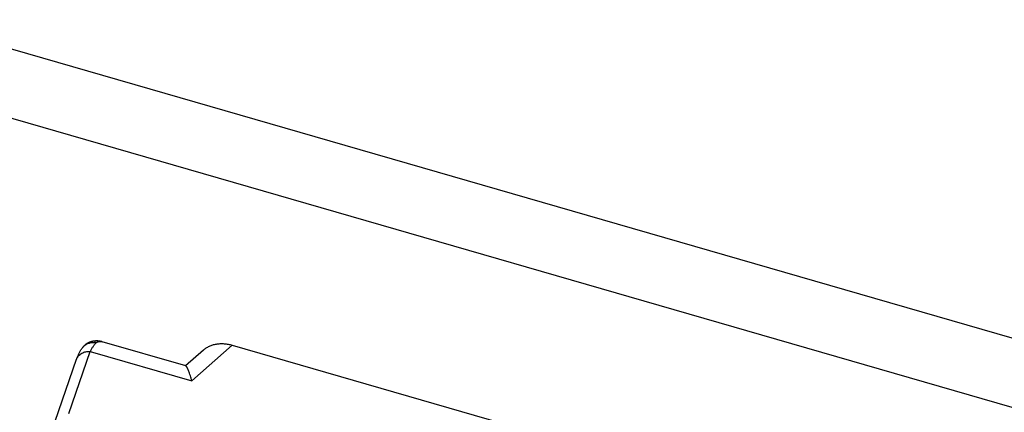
# Model space of a CAD drawing. Header units: millimetres. Extents: x 0 to 210, y 0 to 297.
# Tile 30 of 45: x 75.88 to 82.63, y 242.4 to 245.09. Entities that reach past the tile are written whole.
import ezdxf

# ---------------------------------------------------------------- set-up
doc = ezdxf.new("R2010")
doc.units = ezdxf.units.MM
doc.header["$LTSCALE"] = 19.36
doc.layers.get('0').update_dxf_attribs({"linetype": 'CONTINUOUS'})

msp = doc.modelspace()

# ---------------------------------------------------------------- linework, layer by layer
at = {"color": 7, "linetype": 'Continuous'}
for p, q in [((75.1311, 245.0938), (120.9005, 231.8813)), ((74.7186, 244.7366), (120.488, 231.5241))]:
    msp.add_line(p, q, dxfattribs=at)
at = {"color": 9, "linetype": 'Continuous'}
for p, q in [((76.3086, 242.8441), (76.3087, 242.8443)), ((76.4442, 242.8855), (76.4443, 242.8855)), ((77.0594, 242.618), (77.3366, 242.8622)), ((76.2157, 242.3943), (76.3633, 242.8189)), ((76.2693, 242.7656), (76.2693, 242.7656)), ((76.3633, 242.8189), (77.0594, 242.618))]:
    msp.add_line(p, q, dxfattribs=at)
at = {"color": 6, "linetype": 'Continuous'}
for p, q in [((77.0179, 242.7199), (76.4443, 242.8855)), ((77.1391, 242.8282), (77.0166, 242.7203)), ((77.3366, 242.8622), (81.4269, 241.6814)), ((76.1216, 242.3409), (76.2693, 242.7655))]:
    msp.add_line(p, q, dxfattribs=at)
msp.add_lwpolyline([(76.4442, 242.8855), (76.4435, 242.8857), (76.4419, 242.8862), (76.4403, 242.8866), (76.4388, 242.887), (76.4372, 242.8874), (76.4356, 242.8877), (76.4341, 242.888), (76.4325, 242.8884), (76.4309, 242.8887), (76.4294, 242.889), (76.4278, 242.8892), (76.4263, 242.8895), (76.4247, 242.8897), (76.4232, 242.8899), (76.4216, 242.8901), (76.4201, 242.8903), (76.4186, 242.8904), (76.4171, 242.8906), (76.4156, 242.8907), (76.4141, 242.8908), (76.4125, 242.8909), (76.4111, 242.891), (76.4096, 242.891), (76.4081, 242.8911), (76.4066, 242.8911), (76.4051, 242.8911), (76.4037, 242.8911), (76.4022, 242.891), (76.4007, 242.891), (76.3993, 242.8909), (76.3978, 242.8908), (76.3964, 242.8907), (76.3949, 242.8906), (76.3935, 242.8905), (76.3921, 242.8904), (76.3907, 242.8902), (76.3892, 242.89), (76.3878, 242.8898), (76.3864, 242.8896), (76.385, 242.8894), (76.3836, 242.8892), (76.3822, 242.8889), (76.3808, 242.8887), (76.3795, 242.8884), (76.3781, 242.8881), (76.3767, 242.8878), (76.3753, 242.8874), (76.374, 242.8871), (76.3726, 242.8867), (76.3713, 242.8864), (76.37, 242.886), (76.3686, 242.8856), (76.3673, 242.8852), (76.366, 242.8847), (76.3647, 242.8843), (76.3633, 242.8838), (76.362, 242.8834), (76.3607, 242.8829), (76.3595, 242.8824), (76.3582, 242.8819), (76.3569, 242.8813), (76.3556, 242.8808), (76.3544, 242.8802), (76.3531, 242.8797), (76.3519, 242.8791), (76.3506, 242.8785), (76.3494, 242.8779), (76.3482, 242.8772), (76.347, 242.8766), (76.3457, 242.8759), (76.3445, 242.8753), (76.3434, 242.8746), (76.3422, 242.8739), (76.341, 242.8732), (76.3398, 242.8725), (76.3387, 242.8717), (76.3375, 242.871), (76.3364, 242.8702), (76.3353, 242.8694), (76.3341, 242.8687), (76.333, 242.8679), (76.3319, 242.8671), (76.3308, 242.8662), (76.3297, 242.8654), (76.3287, 242.8645), (76.3276, 242.8637), (76.3265, 242.8628), (76.3255, 242.8619), (76.3245, 242.861), (76.3234, 242.8601), (76.3224, 242.8592), (76.3214, 242.8582), (76.3204, 242.8573), (76.3194, 242.8563), (76.3184, 242.8554), (76.3175, 242.8544), (76.3165, 242.8534), (76.3156, 242.8524), (76.3146, 242.8514), (76.3137, 242.8503), (76.3128, 242.8493), (76.3119, 242.8482), (76.311, 242.8472), (76.3101, 242.8461), (76.3093, 242.845), (76.3087, 242.8443)], dxfattribs=at)
at = {"color": 9, "linetype": 'Continuous'}
msp.add_arc((76.3839, 242.7798), 0.1008, 78.90006, 84.97182, dxfattribs=at)
at = {"color": 6, "linetype": 'Continuous'}
for centre, radius, start, end in [((76.7408, 242.6335), 0.4206, 153.61284, 153.84051), ((76.0135, 242.3349), 1.0836, 15.14303, 15.2935)]:
    msp.add_arc(centre, radius, start, end, dxfattribs=at)
for points, knots in [([(76.2693, 242.7656), (76.2718, 242.7727), (76.2769, 242.7866), (76.2857, 242.8068), (76.2959, 242.8261), (76.304, 242.8383), (76.3086, 242.8441)], [0, 0, 0, 0, 0.258293, 0.504331, 0.746912, 1, 1, 1, 1]), ([(76.3641, 242.8204), (76.3673, 242.8269), (76.3722, 242.8361), (76.3791, 242.8477), (76.384, 242.8554), (76.3889, 242.8623), (76.3938, 242.8685), (76.3985, 242.874), (76.4017, 242.8772), (76.4033, 242.8787)], [0, 0, 0, 0, 0.305302, 0.444263, 0.57396, 0.694345, 0.805421, 0.907256, 1, 1, 1, 1]), ([(77.1391, 242.8282), (77.1452, 242.8336), (77.1582, 242.8435), (77.1798, 242.8554), (77.2031, 242.8644), (77.228, 242.8703), (77.2542, 242.8731), (77.2813, 242.8727), (77.309, 242.8692), (77.3274, 242.8649), (77.3366, 242.8622)], [0, 0, 0, 0, 0.116226, 0.233427, 0.352573, 0.474498, 0.599857, 0.729102, 0.862471, 1, 1, 1, 1]), ([(77.0587, 242.6207), (77.0568, 242.6278), (77.0529, 242.6412), (77.047, 242.6601), (77.042, 242.6744), (77.0381, 242.6846), (77.0354, 242.6913), (77.0328, 242.6974), (77.0306, 242.702), (77.0289, 242.7053), (77.0277, 242.7076), (77.0266, 242.7097), (77.0251, 242.7121), (77.0237, 242.7143), (77.0223, 242.7162), (77.0213, 242.7173), (77.0204, 242.7183), (77.0195, 242.719), (77.0187, 242.7196), (77.0181, 242.7198), (77.0179, 242.7199)], [0, 0, 0, 0, 0.203253, 0.386267, 0.548123, 0.620779, 0.687715, 0.748765, 0.803758, 0.828932, 0.852528, 0.874529, 0.894916, 0.930787, 0.946264, 0.960107, 0.972338, 0.982999, 0.992166, 1, 1, 1, 1])]:
    msp.add_open_spline(points, degree=3, knots=knots, dxfattribs=at)
at = {"color": 9, "linetype": 'Continuous'}
for points, knots in [([(76.3087, 242.8443), (76.3111, 242.8474), (76.3163, 242.8533), (76.3252, 242.8611), (76.3351, 242.8677), (76.3457, 242.8731), (76.357, 242.877), (76.3687, 242.8796), (76.3807, 242.8808), (76.3887, 242.8805), (76.3927, 242.8802)], [0, 0, 0, 0, 0.123747, 0.247637, 0.371806, 0.496372, 0.621428, 0.747038, 0.87323, 1, 1, 1, 1]), ([(76.4033, 242.8787), (76.4046, 242.8798), (76.4073, 242.8819), (76.4118, 242.8844), (76.4166, 242.8862), (76.4217, 242.8874), (76.427, 242.8879), (76.4346, 242.8877), (76.4404, 242.8866), (76.4442, 242.8855)], [0, 0, 0, 0, 0.118817, 0.236328, 0.354155, 0.473911, 0.597123, 0.725171, 1, 1, 1, 1]), ([(76.2693, 242.7656), (76.27, 242.7678), (76.2717, 242.772), (76.2749, 242.778), (76.2786, 242.7838), (76.2842, 242.7911), (76.2927, 242.7993), (76.3046, 242.8074), (76.3179, 242.8135), (76.3324, 242.8176), (76.3477, 242.8196), (76.3581, 242.8194), (76.3633, 242.8189)], [0, 0, 0, 0, 0.058344, 0.116833, 0.175607, 0.234796, 0.354748, 0.477537, 0.603562, 0.732875, 0.865205, 1, 1, 1, 1])]:
    msp.add_open_spline(points, degree=3, knots=knots, dxfattribs=at)

doc.saveas('drawing.dxf')
